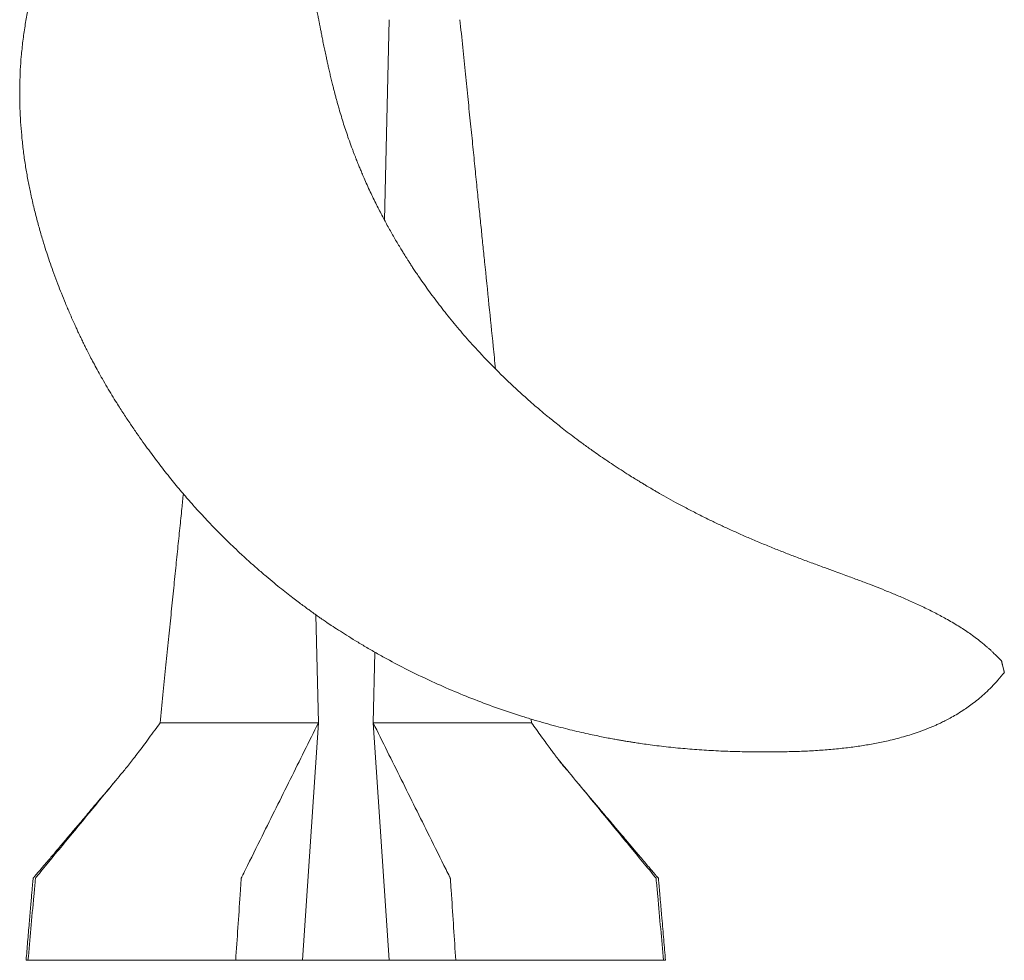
# Model space of a CAD drawing. Header units: millimetres. Extents: x 775 to 2221, y 770 to 3170.
# Tile 1 of 9: x 1140 to 2221, y 770 to 1803. Entities that reach past the tile are written whole.
import ezdxf

# ---------------------------------------------------------------- set-up
doc = ezdxf.new("R2010")
doc.units = ezdxf.units.MM

msp = doc.modelspace()

# ---------------------------------------------------------------- linework, layer by layer
at = {"color": 7, "linetype": 'Continuous', "lineweight": 15}
for p, q in [((1545.5, 1803.2), (1540.5, 1582.9)), ((1467.8, 1030.9), (1465.1, 1149.5)), ((1529.7, 1108.5), (1528, 1030.9)), ((2220.5, 1088.7), (2219.1, 1094.4)), ((1299.6, 1030.9), (1467.8, 1030.9)), ((1450.2, 770.1), (1467.8, 1030.9)), ((1545.5, 770.1), (1528, 1030.9)), ((1528, 1030.9), (1696.1, 1030.9)), ((1701.9, 1030.9), (1701.5, 1035)), ((1148.9, 770.1), (1377, 770.1)), ((1377, 770.1), (1450.2, 770.1)), ((1450.2, 770.1), (1545.5, 770.1)), ((1545.5, 770.1), (1618.7, 770.1)), ((1618.7, 770.1), (1846.8, 770.1))]:
    msp.add_line(p, q, dxfattribs=at)
for points, knots in [([(1370.2, 2146.7), (1369.9, 2146.5), (1369.1, 2146.1), (1367.9, 2145.3), (1366.5, 2144.4), (1365.1, 2143.6), (1363.6, 2142.8), (1361.8, 2141.7), (1359.5, 2140.3), (1356.6, 2138.5), (1351.6, 2135.3), (1346, 2131.8), (1340, 2128), (1335.6, 2125.2), (1331.4, 2122.5), (1327.4, 2119.8), (1323.2, 2116.9), (1319.2, 2114), (1315.2, 2111.2), (1311.3, 2108.3), (1307.2, 2105.2), (1303, 2101.9), (1299.2, 2098.9), (1295.9, 2096.2), (1292.5, 2093.5), (1289, 2090.5), (1285, 2087.1), (1280.8, 2083.4), (1276.7, 2079.5), (1272.7, 2075.6), (1268.7, 2071.4), (1264.7, 2066.7), (1260.3, 2061.3), (1255.5, 2055.1), (1250.3, 2047.9), (1244.9, 2040), (1239.4, 2031.8), (1234.1, 2023.3), (1229, 2014.9), (1224.2, 2006.7), (1218.7, 1997), (1212.5, 1985.7), (1205.7, 1972.6), (1200.3, 1961.7), (1196.2, 1953.1), (1193.3, 1946.7), (1190.4, 1940.4), (1187.7, 1934.2), (1185.3, 1928.7), (1183.4, 1924.2), (1182, 1920.9), (1180.9, 1918.2), (1180.1, 1916.2), (1179.5, 1914.6), (1178.7, 1912.8), (1177.7, 1910.3), (1176.4, 1906.9), (1174.9, 1902.9), (1172.9, 1897.7), (1170.5, 1891.2), (1167.8, 1883.5), (1165.1, 1875.4), (1162.4, 1867.1), (1159.6, 1858), (1156.8, 1848.3), (1154.1, 1837.7), (1151.2, 1825.7), (1148.3, 1811.8), (1145.5, 1796), (1143.2, 1779.6), (1141.5, 1763.5), (1140.4, 1747.9), (1139.9, 1732.9), (1139.8, 1717.7), (1140.1, 1702.4), (1141, 1687.4), (1142.3, 1672.3), (1144, 1657.1), (1146.2, 1641.9), (1148.7, 1627.5), (1151.7, 1612.8), (1155.1, 1597.8), (1159, 1582.5), (1162.9, 1568.3), (1166.7, 1555.8), (1170.2, 1544.9), (1173.6, 1534.8), (1177.4, 1524.2), (1181.4, 1513.3), (1185.7, 1502.4), (1190, 1491.6), (1194.9, 1480.2), (1199.1, 1470.7), (1202.3, 1463.8), (1204.1, 1459.7), (1205.6, 1456.7), (1206.7, 1454.4), (1207.6, 1452.4), (1208.7, 1450.3), (1210.2, 1447.1), (1212.3, 1442.9), (1215, 1437.5), (1218.2, 1431.3), (1221.9, 1424.4), (1226.1, 1416.7), (1230.7, 1408.4), (1235.8, 1399.6), (1241, 1390.9), (1247.1, 1381), (1253.9, 1370.4), (1261.3, 1359.2), (1268.4, 1348.9), (1275, 1339.5), (1281.3, 1330.8), (1287.5, 1322.5), (1293.5, 1314.5), (1299.6, 1306.6), (1305.7, 1299), (1311.6, 1291.7), (1317.4, 1284.8), (1323.1, 1278.2), (1328.7, 1271.7), (1334.5, 1265.3), (1340.6, 1258.6), (1347.4, 1251.4), (1354.2, 1244.3), (1361.2, 1237.2), (1368.1, 1230.4), (1375.5, 1223.2), (1383.5, 1215.7), (1392, 1207.9), (1401, 1199.9), (1410.1, 1192.1), (1418.9, 1184.7), (1427, 1178.1), (1434.4, 1172.3), (1441, 1167.2), (1446.8, 1162.8), (1451.8, 1159.1), (1456.1, 1156), (1459.8, 1153.3), (1463.3, 1150.8), (1466.8, 1148.3), (1470.8, 1145.5), (1476, 1142), (1482.3, 1137.7), (1490.1, 1132.6), (1498.9, 1127), (1508.9, 1120.8), (1519.7, 1114.3), (1531.2, 1107.6), (1546.5, 1099.1), (1565.9, 1089), (1589.6, 1077.5), (1614.2, 1066.5), (1639.6, 1056.2), (1665.6, 1046.5), (1687.4, 1039.3), (1704.6, 1034), (1716.7, 1030.5), (1728.2, 1027.4), (1738.8, 1024.6), (1749.1, 1022.1), (1758.9, 1019.8), (1768.2, 1017.8), (1776.6, 1016.1), (1783.9, 1014.6), (1790.4, 1013.4), (1795.9, 1012.4), (1799.9, 1011.7), (1802.6, 1011.2), (1804.6, 1010.9), (1807, 1010.5), (1810.1, 1010), (1814.6, 1009.3), (1820.5, 1008.4), (1828.2, 1007.3), (1840.7, 1005.6), (1857.5, 1003.7), (1878.3, 1001.8), (1899.2, 1000.4), (1920.2, 999.5), (1941.2, 999), (1961.3, 998.9), (1980.4, 999.1), (1998.3, 999.6), (2015.7, 1000.5), (2032.5, 1001.8), (2048.7, 1003.5), (2064.1, 1005.6), (2079, 1008.1), (2094.4, 1011.3), (2110.6, 1015.5), (2123.1, 1019.4), (2131.4, 1022.4), (2135.1, 1023.8), (2138.5, 1025.2), (2141.3, 1026.4), (2143.5, 1027.3), (2145.3, 1028.1), (2147.8, 1029.2), (2151.3, 1030.8), (2156.1, 1033.2), (2161.8, 1036.2), (2168.5, 1040), (2175.1, 1044.1), (2181.5, 1048.4), (2187.6, 1052.9), (2194, 1058), (2200.6, 1063.9), (2207.4, 1070.5), (2214.4, 1078), (2218.8, 1083.5), (2221.1, 1086.3)], [0, 0, 0, 0, 0.000536, 0.001372, 0.002099, 0.003208, 0.00416, 0.005044, 0.006458, 0.008116, 0.010199, 0.015457, 0.018261, 0.020918, 0.023447, 0.025846, 0.028342, 0.031165, 0.033335, 0.035779, 0.038516, 0.041276, 0.043835, 0.046055, 0.047844, 0.050413, 0.053173, 0.056076, 0.058928, 0.061789, 0.064653, 0.067706, 0.071154, 0.07516, 0.079684, 0.084562, 0.089622, 0.094677, 0.099635, 0.104455, 0.1091, 0.116487, 0.123898, 0.131352, 0.13487, 0.138384, 0.14189, 0.145383, 0.14862, 0.150872, 0.152714, 0.154153, 0.155193, 0.155899, 0.156782, 0.158194, 0.159994, 0.162164, 0.164679, 0.168399, 0.172559, 0.176954, 0.181326, 0.185646, 0.191154, 0.196543, 0.202063, 0.209768, 0.217781, 0.226065, 0.234583, 0.241964, 0.249467, 0.257075, 0.26477, 0.27229, 0.279463, 0.287506, 0.295136, 0.302385, 0.309281, 0.317582, 0.325392, 0.332749, 0.339683, 0.344853, 0.349921, 0.355536, 0.361787, 0.367221, 0.373039, 0.379232, 0.385789, 0.388512, 0.39072, 0.392418, 0.39361, 0.39451, 0.395694, 0.39719, 0.399726, 0.402728, 0.406193, 0.410115, 0.414487, 0.419214, 0.424358, 0.429541, 0.43451, 0.441642, 0.448307, 0.454517, 0.460279, 0.465603, 0.470495, 0.475714, 0.48063, 0.485484, 0.490277, 0.494657, 0.498989, 0.503272, 0.507509, 0.511934, 0.516836, 0.522216, 0.526777, 0.531634, 0.536786, 0.542236, 0.547983, 0.554031, 0.560238, 0.565986, 0.571204, 0.575892, 0.58005, 0.583675, 0.586767, 0.589323, 0.59166, 0.593687, 0.595666, 0.598107, 0.601021, 0.604987, 0.609589, 0.614828, 0.620701, 0.627139, 0.633781, 0.640563, 0.653332, 0.666479, 0.679941, 0.69364, 0.7075, 0.721443, 0.728026, 0.734438, 0.740379, 0.745855, 0.750884, 0.756179, 0.760941, 0.765194, 0.768955, 0.772235, 0.775041, 0.77731, 0.778339, 0.77918, 0.780351, 0.781926, 0.783902, 0.787094, 0.790964, 0.795507, 0.80591, 0.816348, 0.826779, 0.837222, 0.847697, 0.858225, 0.867252, 0.876229, 0.884931, 0.89333, 0.901412, 0.909165, 0.916586, 0.923969, 0.932647, 0.941633, 0.943675, 0.945726, 0.947609, 0.94913, 0.950291, 0.951165, 0.952194, 0.9543, 0.956984, 0.960244, 0.964076, 0.968485, 0.971992, 0.975804, 0.979934, 0.984394, 0.989207, 0.994397, 1, 1, 1, 1]), ([(2218.2, 1098.4), (2217.2, 1099.5), (2215.4, 1101.4), (2213, 1104), (2211, 1106), (2209.5, 1107.4), (2208.3, 1108.6), (2207.3, 1109.6), (2206.1, 1110.7), (2204.8, 1111.9), (2203.5, 1113), (2200.4, 1115.8), (2193.6, 1121.3), (2183.2, 1129.2), (2170.3, 1137.6), (2157.4, 1145.1), (2144.2, 1152.2), (2131.1, 1158.6), (2118, 1164.6), (2105.3, 1170.1), (2093.1, 1175.2), (2081.6, 1179.8), (2072, 1183.5), (2064.1, 1186.5), (2057.6, 1188.9), (2050.7, 1191.5), (2043.2, 1194.2), (2034, 1197.6), (2023.1, 1201.6), (2010.3, 1206.3), (1997.3, 1211.1), (1984.3, 1216.1), (1971.4, 1221.2), (1958.1, 1226.6), (1944.8, 1232.1), (1932, 1237.7), (1919.9, 1243.2), (1908.3, 1248.5), (1896.3, 1254.3), (1884.1, 1260.4), (1871.8, 1266.7), (1860.4, 1272.8), (1849.9, 1278.6), (1842, 1283.1), (1836.4, 1286.4), (1833, 1288.4), (1830, 1290.1), (1827.1, 1291.9), (1823.8, 1293.9), (1819.6, 1296.4), (1814.5, 1299.5), (1807.9, 1303.7), (1800.2, 1308.6), (1791.7, 1314.1), (1783.6, 1319.6), (1775.9, 1324.8), (1767.6, 1330.7), (1758.8, 1337.1), (1749.6, 1343.8), (1741.4, 1350.1), (1734.1, 1355.8), (1727.7, 1360.9), (1722.6, 1365), (1718.3, 1368.5), (1714.5, 1371.7), (1710.3, 1375.2), (1705.8, 1379.1), (1701, 1383.3), (1696, 1387.7), (1690.4, 1392.7), (1679.2, 1403), (1662.9, 1418.7), (1644, 1438.4), (1627.6, 1456.7), (1613.7, 1473.3), (1600.6, 1489.8), (1588.6, 1506), (1579.9, 1518.3), (1574.3, 1526.6), (1571.4, 1530.9), (1568.9, 1534.8), (1566.7, 1538.2), (1564.8, 1541.2), (1563, 1544.1), (1560.8, 1547.6), (1558.2, 1551.9), (1555.1, 1557), (1551.8, 1562.6), (1548.5, 1568.3), (1544, 1576.3), (1538.3, 1586.9), (1531.4, 1600.2), (1524.6, 1614.4), (1519.3, 1626), (1515.7, 1634.5), (1513.7, 1639.3), (1512, 1643.4), (1510.6, 1646.8), (1509.6, 1649.3), (1508.9, 1651.1), (1508.3, 1652.6), (1507.6, 1654.4), (1506.7, 1656.9), (1505.5, 1660), (1503.6, 1665.1), (1501.1, 1672), (1498.2, 1680.4), (1495.5, 1688.6), (1493, 1696.9), (1490.9, 1704), (1489.2, 1709.8), (1488.1, 1713.8), (1487.2, 1716.9), (1486.6, 1719.5), (1485.9, 1722.1), (1485, 1725.4), (1483.9, 1729.8), (1482.6, 1735), (1481.3, 1740.6), (1479.9, 1746.2), (1478.7, 1751.6), (1477.6, 1756.6), (1476.4, 1762.1), (1475.2, 1767.9), (1473.8, 1774.4), (1472.6, 1780.4), (1471.5, 1786.1), (1470.5, 1791), (1469.7, 1795), (1469, 1798.5), (1468.3, 1802.3), (1467.3, 1807.1), (1466.3, 1812.5), (1465.1, 1818.5), (1463.9, 1824.4), (1462.8, 1830.1), (1461.9, 1835.3), (1461.2, 1840), (1460.5, 1844.3), (1460, 1848.4), (1459.5, 1852.4), (1459.2, 1856.2), (1458.9, 1860.7), (1458.7, 1866.3), (1458.7, 1873.1), (1459.1, 1880.5), (1459.9, 1888.1), (1461.1, 1895.9), (1462.7, 1904), (1465, 1912.5), (1467.8, 1921.4), (1471.3, 1930.8), (1475, 1938.9), (1478.4, 1945.5), (1481.1, 1950.2), (1483.4, 1954), (1485.2, 1956.9), (1486.9, 1959.3), (1488.6, 1961.8), (1490.8, 1964.8), (1493.3, 1968.2), (1496.8, 1972.4), (1500.8, 1977.2), (1505.6, 1982.1), (1510.3, 1986.6), (1514.8, 1990.5), (1518.9, 1994), (1521.6, 1996.2), (1522.9, 1997.2), (1523, 1997.3)], [0, 0, 0, 0, 0.003369, 0.006126, 0.008261, 0.009921, 0.010998, 0.012147, 0.013412, 0.014788, 0.01617, 0.017522, 0.024445, 0.036534, 0.047817, 0.059961, 0.071007, 0.082482, 0.093591, 0.104225, 0.114337, 0.123892, 0.13286, 0.138081, 0.143216, 0.148844, 0.155019, 0.161733, 0.171321, 0.181773, 0.193034, 0.203215, 0.213887, 0.225032, 0.236222, 0.246918, 0.257152, 0.266954, 0.276349, 0.287616, 0.298303, 0.308269, 0.317445, 0.325839, 0.329275, 0.332302, 0.334898, 0.337187, 0.34011, 0.343862, 0.34845, 0.353879, 0.361757, 0.369584, 0.377077, 0.38423, 0.391041, 0.400536, 0.409262, 0.417211, 0.424357, 0.430588, 0.435881, 0.439688, 0.443243, 0.447293, 0.452283, 0.456864, 0.462027, 0.467773, 0.47408, 0.497049, 0.519827, 0.5368, 0.553583, 0.569744, 0.585201, 0.599956, 0.604361, 0.60834, 0.611876, 0.614967, 0.617616, 0.620006, 0.622971, 0.627013, 0.631767, 0.636717, 0.641793, 0.646995, 0.657913, 0.669404, 0.681496, 0.694188, 0.698704, 0.702707, 0.706125, 0.708961, 0.711213, 0.712372, 0.713345, 0.714786, 0.716868, 0.719554, 0.722338, 0.729593, 0.736352, 0.742836, 0.749441, 0.756177, 0.759998, 0.763285, 0.765774, 0.767471, 0.769297, 0.771968, 0.775483, 0.77958, 0.784265, 0.788767, 0.792991, 0.796937, 0.800605, 0.805804, 0.810681, 0.815856, 0.820023, 0.824049, 0.827212, 0.82956, 0.832364, 0.836091, 0.840732, 0.84528, 0.85016, 0.854659, 0.858748, 0.862427, 0.865701, 0.869046, 0.872055, 0.875004, 0.877913, 0.882547, 0.887941, 0.893854, 0.899722, 0.905504, 0.911971, 0.918673, 0.925839, 0.933475, 0.941586, 0.946429, 0.950567, 0.953981, 0.956677, 0.958478, 0.960774, 0.963679, 0.967164, 0.97071, 0.976406, 0.981825, 0.986943, 0.991756, 0.996096, 0.999728, 1, 1, 1, 1]), ([(1662.3, 1419.6), (1661.5, 1427.9), (1659.1, 1451.4), (1655.1, 1490.6), (1651.3, 1527.7), (1648.4, 1555.9), (1646.5, 1575.2), (1644.4, 1595.3), (1642.2, 1616.8), (1639.9, 1639.6), (1637.5, 1663.8), (1634.9, 1689.2), (1632.1, 1715.9), (1629.3, 1743.9), (1626.3, 1773.1), (1624.3, 1793), (1623.2, 1803.2)], [0, 0, 0, 0, 0.0653009, 0.1840642, 0.3062713, 0.3552235, 0.4048728, 0.4571314, 0.512544, 0.5723387, 0.6354171, 0.7017783, 0.7714205, 0.8443408, 0.9205354, 1, 1, 1, 1]), ([(1319.5, 1282.4), (1318.9, 1277.1), (1317.7, 1264.5), (1315.6, 1244.4), (1313.3, 1221.6), (1310.8, 1197.6), (1308.3, 1172.3), (1305.6, 1146.1), (1302.8, 1118.8), (1299.9, 1090.5), (1296.9, 1061.1), (1294.9, 1041.1), (1293.9, 1030.9)], [0, 0, 0, 0, 0.063655, 0.149544, 0.240222, 0.335688, 0.435941, 0.540983, 0.648809, 0.761254, 0.878318, 1, 1, 1, 1]), ([(2219.1, 1094.4), (2219, 1094.7), (2218.9, 1095.4), (2218.6, 1096.5), (2218.4, 1097.4), (2218.2, 1098), (2218.2, 1098.4), (2218.2, 1098.3), (2218.2, 1098.3)], [0, 0, 0, 0, 0.1808928, 0.3651556, 0.5496792, 0.7341618, 0.9183847, 1, 1, 1, 1]), ([(2221, 1086.4), (2221, 1086.4), (2221.1, 1086.3), (2221, 1086.7), (2220.8, 1087.5), (2220.6, 1088.3), (2220.5, 1088.7)], [0, 0, 0, 0, 0.103745, 0.402497, 0.701248, 1, 1, 1, 1]), ([(1293.9, 1030.9), (1291.9, 1028.2), (1287.8, 1022.4), (1281.7, 1014), (1275.7, 1005.9), (1270.1, 998.4), (1264.9, 991.7), (1260.2, 985.8), (1256, 980.5), (1253.6, 977.5), (1252.4, 976.1)], [0, 0, 0, 0, 0.122988, 0.262882, 0.396922, 0.525644, 0.649637, 0.769546, 0.88608, 1, 1, 1, 1]), ([(1293.9, 1030.9), (1293.9, 1030.9), (1293.9, 1030.9), (1294.2, 1030.9), (1294.9, 1030.9), (1296, 1030.9), (1297.5, 1030.9), (1298.9, 1030.9), (1299.6, 1030.9)], [0, 0, 0, 0, 0.008155, 0.200395, 0.394047, 0.5877, 0.793632, 1, 1, 1, 1]), ([(1377, 770.1), (1377.8, 782.1), (1379.4, 806), (1381.4, 835.2), (1382.6, 853), (1383, 858.9), (1383.1, 859.7), (1383.1, 860), (1383.1, 860.3), (1383.1, 860.4), (1383.2, 860.5), (1383.3, 860.7), (1383.4, 861), (1383.6, 861.4), (1385.1, 864.3), (1392.5, 879.4), (1410.2, 915), (1436.9, 968.7), (1457.5, 1010.2), (1467.8, 1030.9)], [0, 0, 0, 0, 0.125, 0.25, 0.304688, 0.310547, 0.311523, 0.313477, 0.313965, 0.3141, 0.314453, 0.31543, 0.316406, 0.318359, 0.320312, 0.351562, 0.5, 0.75, 1, 1, 1, 1]), ([(1618.7, 770.1), (1617.9, 782.1), (1616.3, 806), (1614.4, 835.2), (1613.2, 853), (1612.8, 858.9), (1612.7, 859.7), (1612.7, 860), (1612.7, 860.3), (1612.7, 860.4), (1612.6, 860.5), (1612.5, 860.7), (1612.3, 861), (1612.1, 861.4), (1610.7, 864.3), (1603.2, 879.4), (1585.5, 915), (1558.8, 968.7), (1538.3, 1010.2), (1528, 1030.9)], [0, 0, 0, 0, 0.125, 0.25, 0.304688, 0.310547, 0.311523, 0.313477, 0.313965, 0.3141, 0.314453, 0.31543, 0.316406, 0.318359, 0.320312, 0.351562, 0.5, 0.75, 1, 1, 1, 1]), ([(1696.1, 1030.9), (1696.8, 1030.9), (1698.2, 1030.9), (1699.8, 1030.9), (1700.9, 1030.9), (1701.6, 1030.9), (1701.9, 1030.9), (1701.9, 1030.9), (1701.9, 1030.9)], [0, 0, 0, 0, 0.210462, 0.421386, 0.607529, 0.793669, 0.981084, 1, 1, 1, 1]), ([(1743.4, 976.1), (1743, 976.6), (1742.2, 977.5), (1740.6, 979.3), (1739, 981.1), (1737.5, 982.9), (1736.1, 984.5), (1734.7, 986.3), (1733.2, 988.2), (1731.7, 990.2), (1730, 992.5), (1727.8, 995.3), (1725.2, 998.8), (1721.9, 1003.3), (1717.7, 1009), (1712.7, 1015.9), (1707.3, 1023.3), (1703.7, 1028.4), (1701.9, 1030.9)], [0, 0, 0, 0, 0.089082, 0.167645, 0.235938, 0.280732, 0.320411, 0.355551, 0.38702, 0.411951, 0.444714, 0.486286, 0.536648, 0.595773, 0.681958, 0.781726, 0.895007, 1, 1, 1, 1]), ([(1846.8, 770.1), (1845.8, 781.6), (1843.7, 804.6), (1841.1, 833.6), (1839.4, 852.3), (1838.8, 858.7), (1838.7, 859.7), (1838.7, 860), (1838.7, 860.3), (1838.6, 860.4), (1838.6, 860.5), (1838.4, 860.7), (1838.2, 861), (1837.8, 861.4), (1835.5, 864.2), (1823.5, 878.7), (1794.8, 913.6), (1761.1, 954.6), (1737.3, 983.5), (1730.7, 991.5)], [0, 0, 0, 0, 0.125, 0.25, 0.3046875, 0.3105469, 0.3115234, 0.3134766, 0.3139648, 0.3141002, 0.3144531, 0.3154297, 0.3164062, 0.3183594, 0.3203125, 0.3515625, 0.5, 0.75, 0.8442092, 0.8442092, 0.8442092, 0.8442092]), ([(1148.9, 770.1), (1150, 781.6), (1152, 804.6), (1154.7, 833.6), (1156.4, 852.3), (1157, 858.7), (1157, 859.7), (1157, 860), (1157.1, 860.3), (1157.1, 860.4), (1157.2, 860.5), (1157.4, 860.7), (1157.6, 861), (1157.9, 861.4), (1160.2, 864.2), (1172.2, 878.7), (1200.9, 913.6), (1230.5, 949.5), (1250.1, 973.3), (1252.4, 976.1)], [0, 0, 0, 0, 0.125, 0.25, 0.3046875, 0.3105469, 0.3115234, 0.3134766, 0.3139648, 0.3141002, 0.3144531, 0.3154297, 0.3164062, 0.3183594, 0.3203125, 0.3515625, 0.5, 0.75, 0.7832676, 0.7832676, 0.7832676, 0.7832676]), ([(1244.2, 966.2), (1242.4, 964), (1238.6, 959.5), (1232.7, 952.6), (1226.7, 945.4), (1219.3, 936.7), (1210.5, 926.3), (1200.7, 914.8), (1191.4, 903.7), (1183.9, 894.8), (1178.3, 888.1), (1174.2, 883.3), (1170.4, 878.8), (1167, 874.8), (1164.2, 871.6), (1162.2, 869.3), (1160.8, 867.7), (1159.4, 866.1), (1158, 864.4), (1156.7, 862.9), (1155.8, 861.8), (1155.2, 861), (1154.8, 860.7), (1154.5, 860.3), (1154.5, 859.3), (1154.3, 857.6), (1154.1, 854.4), (1153.6, 849.7), (1153.1, 843.4), (1152.4, 836.2), (1151.8, 828.3), (1151, 819.8), (1149.9, 807.1), (1148.5, 790.5), (1147.4, 776.9), (1146.8, 770.1)], [0, 0, 0, 0, 0.037744, 0.078215, 0.119577, 0.161809, 0.229887, 0.298374, 0.362427, 0.421766, 0.450747, 0.478476, 0.504913, 0.528277, 0.547926, 0.55853, 0.56804, 0.577138, 0.58831, 0.595966, 0.603391, 0.606668, 0.609288, 0.610173, 0.613243, 0.621439, 0.631735, 0.655274, 0.682562, 0.713456, 0.747827, 0.785428, 0.823573, 0.912185, 1, 1, 1, 1]), ([(1848.9, 770.1), (1848.3, 777.7), (1847, 793), (1845.5, 810.5), (1844.5, 822.4), (1844, 828.6), (1843.4, 834.7), (1842.9, 840.9), (1842.4, 846.7), (1841.9, 851.6), (1841.6, 855.5), (1841.4, 858.1), (1841.2, 859.6), (1841.2, 860.2), (1841.1, 860.5), (1840.5, 861.1), (1839.8, 862), (1838.8, 863.1), (1838.1, 863.9), (1837.4, 864.7), (1836.5, 865.6), (1835.5, 866.8), (1834.2, 868.3), (1832.6, 870.2), (1829.9, 873.4), (1826.1, 877.9), (1821.2, 883.7), (1815.4, 890.6), (1808.5, 898.8), (1800.5, 908.3), (1791.8, 918.5), (1782.9, 929.1), (1774, 939.6), (1765.4, 949.8), (1757.9, 958.6), (1753.3, 964.1), (1751.5, 966.2)], [0, 0, 0, 0, 0.097525, 0.198369, 0.224791, 0.251241, 0.277752, 0.304354, 0.330257, 0.352401, 0.367977, 0.380427, 0.385487, 0.387758, 0.388301, 0.390008, 0.398362, 0.402491, 0.409871, 0.41787, 0.422841, 0.427759, 0.437603, 0.448701, 0.460725, 0.492755, 0.525429, 0.560487, 0.61123, 0.66606, 0.725016, 0.786966, 0.847583, 0.906404, 0.963375, 1, 1, 1, 1]), ([(1146.9, 770.1), (1146.9, 770.1), (1146.8, 770.1), (1147.4, 770.1), (1148.4, 770.1), (1148.9, 770.1)], [0, 0, 0, 0, 0.190806, 0.595564, 1, 1, 1, 1]), ([(1846.8, 770.1), (1847.3, 770.1), (1848.3, 770.1), (1848.9, 770.1), (1848.9, 770.1), (1848.8, 770.1)], [0, 0, 0, 0, 0.404451, 0.809225, 1, 1, 1, 1])]:
    msp.add_open_spline(points, degree=3, knots=knots, dxfattribs=at)

doc.saveas('drawing.dxf')
